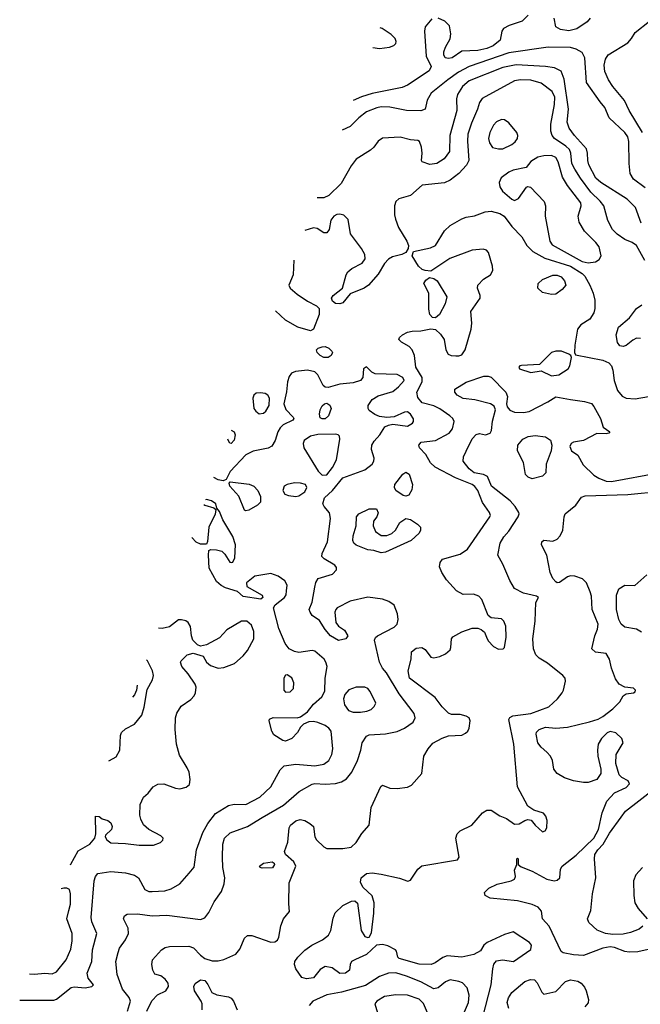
# Model space of a CAD drawing. Extents: x 1173079 to 1307053, y 522583 to 678478.
# Tile 170 of 256: x 1188154 to 1192381, y 579523 to 586234. Entities that reach past the tile are written whole.
import ezdxf

# ---------------------------------------------------------------- set-up
doc = ezdxf.new("R2010")
doc.units = 0

msp = doc.modelspace()

# ---------------------------------------------------------------- linework, layer by layer
at = {"layer": '0CON20XD'}
for points in [[(1190960.2, 586239.8), (1190916.7, 586185), (1190910.5, 586155), (1190923.1, 585985), (1190957.1, 585915), (1190942.2, 585885), (1190795, 585788.5), (1190758.3, 585771.7), (1190555, 585730.9), (1190481.5, 585708.5), (1190425.1, 585684.4)], [(1191617.1, 586265), (1191576.2, 586223.8), (1191488, 586195), (1191450, 586175), (1191438.1, 586155), (1191425.5, 586095), (1191378.2, 586055), (1191335, 586037.5), (1191275, 586024.7), (1191165, 586020), (1191098.8, 585975), (1191075, 585968.9), (1191052, 585975), (1191042.5, 585995), (1191042.9, 586015), (1191053.2, 586046.8), (1191085.9, 586104.1), (1191091.2, 586138.8), (1191081.3, 586191.3), (1191050, 586225), (1191005, 586244.3)], [(1192040.4, 586245), (1192019.9, 586220.1), (1191947.7, 586172.3), (1191895, 586157.8), (1191837.7, 586167.7), (1191806.4, 586186.4), (1191794.4, 586245)], [(1190558.5, 586044.8), (1190605, 586038.4), (1190673.3, 586046.7), (1190702, 586058), (1190715, 586071.2), (1190718.6, 586085), (1190711.4, 586105), (1190685, 586133.1), (1190622, 586175), (1190608.5, 586179.8)], [(1192395.7, 585465), (1192304.6, 585615), (1192273.7, 585683.7), (1192195, 585778.2), (1192165, 585824.4), (1192140.1, 585880.1), (1192134.6, 585925), (1192145, 585966.2), (1192162.9, 585995), (1192295, 586076), (1192322, 586105), (1192345, 586146.2), (1192444, 586225)], [(1192415, 585087.5), (1192335, 585147.8), (1192311.5, 585185), (1192304.5, 585255), (1192302.4, 585405), (1192295, 585435.7), (1192275.4, 585465), (1192170, 585565), (1192138.5, 585635), (1192108.5, 585675), (1192014.5, 585805), (1192003.5, 585973.5), (1191985, 586009.5), (1191945, 586033.3), (1191905, 586044.7), (1191754, 586046), (1191485, 586009), (1191215, 585914.8), (1191143.7, 585876.3), (1191069.1, 585825), (1190957.1, 585732.9), (1190928.1, 585685), (1190915.8, 585624.2), (1190885, 585611.9), (1190787.5, 585615), (1190675, 585636.9), (1190615, 585639.2), (1190586.1, 585633.9), (1190515, 585606.1), (1190463.9, 585566.1), (1190404.6, 585505.4), (1190350.1, 585481.5)], [(1192387.7, 584847.7), (1192347.9, 584955), (1192291, 585011), (1192112.5, 585125), (1192078, 585155), (1192030, 585245), (1192023.1, 585275), (1192022.4, 585325), (1192013.6, 585353.6), (1191932.7, 585445), (1191897.3, 585495), (1191883.4, 585535), (1191892, 585625), (1191861.3, 585828.7), (1191842.5, 585882.5), (1191797.1, 585907.1), (1191735, 585915.9), (1191535, 585926.6), (1191445, 585908.6), (1191215, 585817.5), (1191170.1, 585779.9), (1191135.3, 585725), (1191129.3, 585695), (1191130.9, 585615), (1191082.7, 585445), (1191080.8, 585335), (1191044.4, 585285), (1190995, 585254.6), (1190947.8, 585247.8), (1190896.2, 585265), (1190890, 585275), (1190894.4, 585325), (1190890.6, 585365), (1190876, 585405), (1190865, 585411.2), (1190815, 585416), (1190745, 585432.5), (1190625, 585427.5), (1190595, 585406.2), (1190566, 585365), (1190544, 585345), (1190445, 585284.2), (1190411.5, 585238.5), (1190342.9, 585117.1), (1190260, 585035), (1190225, 585020.5), (1190179.2, 585019.7)], [(1192412.1, 584592.1), (1192355, 584695.6), (1192326, 584716), (1192275, 584735.6), (1192223, 584773), (1192190.6, 584805), (1192160, 584865), (1192132.7, 584965), (1192107.1, 584997.1), (1192045, 585059.6), (1191973.2, 585153.2), (1191935, 585214.5), (1191915.3, 585255), (1191908.1, 585325), (1191898.4, 585348.4), (1191873.2, 585373.2), (1191797.3, 585425), (1191780.8, 585445), (1191772.4, 585475), (1191772.7, 585522.7), (1191796.7, 585655), (1191798.6, 585705), (1191780.9, 585745), (1191705, 585801.5), (1191635, 585822.4), (1191565, 585823.2), (1191525, 585816.8), (1191303, 585697), (1191285, 585670), (1191272.7, 585625), (1191231.7, 585528.3), (1191207.3, 585455), (1191203.3, 585406.7), (1191212.1, 585275), (1191198.1, 585241.9), (1191145, 585186.5), (1191085, 585139.4), (1191048, 585122), (1190895, 585105.4), (1190815, 585036.2), (1190737.2, 585012.8), (1190715.5, 584994.5), (1190706.9, 584965), (1190706.9, 584905), (1190714.4, 584875), (1190735, 584818.8), (1190790.5, 584725), (1190801.4, 584695), (1190800, 584675), (1190783.1, 584646.9), (1190757.3, 584632.7), (1190692.8, 584617.2), (1190665, 584602.1), (1190638.1, 584571.9), (1190595, 584498.6), (1190530.6, 584425), (1190499.2, 584405), (1190404.4, 584365.6), (1190355, 584304.3), (1190335, 584296.9), (1190305, 584300.6), (1190284, 584315), (1190276.7, 584336.7), (1190290, 584355), (1190352.5, 584405), (1190377.3, 584495), (1190389.1, 584515), (1190415, 584538.5), (1190485.3, 584574.7), (1190506.7, 584605), (1190504.6, 584634.6), (1190482.5, 584675), (1190406.5, 584775), (1190392.2, 584872.2), (1190362.4, 584902.4), (1190335, 584908.5), (1190314.2, 584905.8), (1190294.4, 584895), (1190273.1, 584866.9), (1190261.4, 584805), (1190245, 584782.5), (1190225, 584782), (1190180.3, 584810.3), (1190155, 584815.7), (1190096.9, 584797.2)], [(1191415, 585352.9), (1191445, 585354.4), (1191506.1, 585383.9), (1191528.6, 585401.4), (1191544.3, 585425), (1191545.7, 585445), (1191540, 585465), (1191485, 585531.9), (1191455, 585551.2), (1191435, 585553.8), (1191402, 585538), (1191380, 585515), (1191355.5, 585465), (1191347.9, 585425), (1191354.5, 585395), (1191375, 585364), (1191415, 585352.9)], [(1192025, 584577.5), (1192075, 584583.1), (1192101.1, 584598.9), (1192114.5, 584625), (1192100, 584685), (1192079.1, 584715), (1192001.7, 584791.7), (1191965, 584854.4), (1191957.2, 584895), (1191978.2, 584965), (1191975.4, 584985), (1191884.8, 585104.8), (1191850.1, 585160.1), (1191821.4, 585265), (1191805, 585294.5), (1191775, 585307.9), (1191725, 585307.1), (1191682.2, 585297.8), (1191635, 585268), (1191603.6, 585226.4), (1191515, 585208.1), (1191484.6, 585195.4), (1191434.4, 585155.6), (1191420, 585125), (1191424, 585095), (1191442, 585065), (1191505, 585010.8), (1191525, 585001.4), (1191550.8, 585015), (1191605, 585092.5), (1191615, 585097.5), (1191633.6, 585093.6), (1191726.5, 584995), (1191735.4, 584965), (1191733.8, 584895), (1191764.5, 584725), (1191779.9, 584699.9), (1191985, 584585.2), (1192025, 584577.5)], [(1189019.7, 579475), (1189053.6, 579546.4), (1189092.4, 579587.6), (1189148, 579615), (1189167.5, 579645), (1189165, 579666.7), (1189145, 579694), (1189115, 579716), (1189075, 579728.8), (1189060, 579755), (1189054, 579795), (1189059.2, 579825), (1189118.6, 579895), (1189145, 579910), (1189175, 579917.3), (1189305, 579919.5), (1189337, 579907), (1189385, 579856.7), (1189415, 579835.6), (1189465, 579820), (1189505, 579819.4), (1189545, 579828.6), (1189625.4, 579864.6), (1189652, 579898), (1189685, 579973.3), (1189705, 579991.2), (1189735, 579992), (1189865, 579945.7), (1189892.1, 579947.9), (1189909.5, 579960.5), (1189919.3, 579980.7), (1189933.4, 580056.6), (1189950, 580105), (1189992.5, 580155), (1189987.7, 580207.7), (1189988.3, 580351.7), (1190034.3, 580465), (1190022, 580495), (1189963.3, 580545), (1189956.7, 580565), (1189981.2, 580628.8), (1189988.1, 580725), (1189998.9, 580745), (1190035, 580773.8), (1190065, 580783.1), (1190095, 580776.2), (1190130, 580755), (1190154, 580735), (1190164, 580665), (1190176, 580645), (1190225, 580596), (1190245, 580584), (1190355, 580583.8), (1190412.5, 580595), (1190445, 580626.2), (1190483.9, 580686.1), (1190534.2, 580745), (1190547.5, 580865), (1190612.7, 581007.3), (1190625, 581016.2), (1190675.6, 580995.6), (1190725, 580992.7), (1190795, 581002.5), (1190822.6, 581017.4), (1190893.3, 581095), (1190905.5, 581214.5), (1190935, 581264), (1190968.1, 581301.9), (1191032.5, 581337.5), (1191075, 581351.8), (1191165, 581358.2), (1191189.9, 581370.1), (1191205.5, 581385), (1191214.5, 581405), (1191222.9, 581455), (1191214.5, 581474.5), (1191195, 581487.8), (1191155, 581497.1), (1191095, 581498.9), (1191075, 581506.9), (1191030.3, 581550.3), (1190984.2, 581615), (1190808.6, 581745), (1190800.5, 581795), (1190820, 581875), (1190822.5, 581925), (1190855, 581950), (1190892.5, 581955), (1190915, 581940.8), (1190955, 581888), (1190975, 581884.2), (1191015, 581892.9), (1191055, 581912.5), (1191085, 581938.8), (1191091.4, 581955), (1191095.7, 582014.3), (1191105, 582027.1), (1191165, 582062.5), (1191235, 582087.5), (1191275, 582087.1), (1191297.6, 582077.6), (1191319.5, 582059.5), (1191334.3, 582025), (1191345, 582001.2), (1191381.2, 581961.2), (1191415, 581944.3), (1191446.7, 581945), (1191456.2, 581955), (1191467.1, 582025), (1191465, 582100), (1191450.8, 582135), (1191435, 582149.2), (1191365, 582158), (1191345, 582173.8), (1191301.4, 582281.4), (1191282, 582305), (1191245, 582317.3), (1191175, 582316.2), (1191130.1, 582340.1), (1191060.4, 582415), (1191029.6, 582465), (1191013.3, 582505), (1191016.8, 582533.2), (1191033, 582557), (1191155, 582590.5), (1191204.2, 582625.8), (1191355.5, 582845), (1191359.5, 582855), (1191354.4, 582875), (1191305, 582944.2), (1191273.2, 583025), (1191253.2, 583053.2), (1191235, 583066.1), (1191121.2, 583111.2), (1190983.7, 583183.7), (1190952.9, 583212.9), (1190920.9, 583270.9), (1190876, 583315), (1190872.5, 583335), (1190887.5, 583355), (1190985, 583366.5), (1191078.6, 583415), (1191101.4, 583445), (1191113.5, 583495), (1191103.5, 583515), (1191083.3, 583535), (1191015, 583582.3), (1190975, 583601.1), (1190895, 583622.9), (1190865, 583660), (1190857.8, 583695), (1190894.1, 583765), (1190894.7, 583795), (1190852.4, 583865), (1190842.8, 583945), (1190827.5, 583985), (1190806.9, 584006.9), (1190754.3, 584035), (1190735.7, 584055), (1190741.2, 584068.8), (1190761.4, 584085), (1190795, 584103.8), (1190827.9, 584112.1), (1190885, 584113.5), (1190955, 584128.1), (1190985, 584121.9), (1191020.9, 584090.9), (1191044.3, 584055), (1191055.7, 583985), (1191072.5, 583955), (1191092.5, 583945), (1191125, 583942.2), (1191145, 583942.2), (1191165, 583950.6), (1191188.9, 583985), (1191228.5, 584125), (1191232.7, 584165), (1191227.5, 584245), (1191290, 584335), (1191289.1, 584355), (1191271.9, 584405), (1191274.3, 584425), (1191314, 584466), (1191360, 584495), (1191376.7, 584525), (1191373.5, 584555), (1191346.8, 584646.8), (1191333.2, 584663.2), (1191310.3, 584670.3), (1191235, 584663.6), (1191083.4, 584606.6), (1190955, 584521.2), (1190915, 584523.8), (1190895, 584532.5), (1190870.6, 584555), (1190826, 584625), (1190836.2, 584653.8), (1190951.2, 584678.8), (1190985, 584694), (1191046.7, 584795), (1191085, 584831.1), (1191165, 584876.9), (1191195, 584888.5), (1191251.9, 584898.1), (1191325.3, 584924.7), (1191365, 584928.5), (1191425, 584912.2), (1191454.5, 584895), (1191505.3, 584825.3), (1191575, 584754.4), (1191607.7, 584695), (1191649.5, 584655), (1191729.7, 584609.7), (1191905, 584554.8), (1191983.9, 584505), (1192002.3, 584485), (1192037.1, 584425), (1192059.3, 584369.3), (1192071.8, 584321.8), (1192071.8, 584265), (1192065.5, 584235), (1192037.9, 584192.1), (1191976.7, 584153.3), (1191953.3, 584125), (1191935.5, 584015.5), (1191933.3, 583965), (1191940.5, 583950.5), (1192125, 583914.5), (1192166.2, 583896.2), (1192183.8, 583873.8), (1192194.4, 583845), (1192202.2, 583775), (1192225.8, 583705.8), (1192257.4, 583667.4), (1192285, 583654.7), (1192345, 583648.8), (1192436.2, 583666.2)], [(1190021.9, 584594.4), (1190016.5, 584495), (1189987.8, 584425), (1189996.9, 584405), (1190044, 584364), (1190115, 584314.5), (1190174.6, 584284.6), (1190193.1, 584265), (1190193.1, 584225), (1190154.5, 584125.5), (1190135, 584114.4), (1190047.6, 584137.6), (1189965, 584186.2), (1189895, 584250.4)], [(1190985, 584201.2), (1190965, 584203.8), (1190947.5, 584225), (1190941.5, 584261.5), (1190940.4, 584370.4), (1190906.2, 584435), (1190920.5, 584459.5), (1190945, 584476.2), (1190975, 584471.2), (1190996.2, 584455), (1191062.5, 584345), (1191051.7, 584298.3), (1191012.5, 584225), (1190985, 584201.2)], [(1191775, 584360.8), (1191715, 584375.5), (1191682.9, 584405), (1191685.4, 584435), (1191715, 584462.3), (1191785, 584492.5), (1191815, 584493.2), (1191842.5, 584482.5), (1191864.7, 584454.7), (1191872.9, 584425), (1191849.6, 584395), (1191805, 584362.9), (1191775, 584360.8)], [(1192381.7, 584061.7), (1192355, 584064.5), (1192329.4, 584050.6), (1192285, 584012.9), (1192265, 584005.5), (1192241.1, 584011.1), (1192224.6, 584034.6), (1192217.5, 584085), (1192232.6, 584137.4), (1192307.2, 584202.8), (1192355, 584266.5), (1192390.5, 584289.5)], [(1190255, 583932.7), (1190225, 583932.7), (1190201.4, 583945), (1190180.8, 583965), (1190176, 583985), (1190186.2, 583995), (1190215, 584005.4), (1190235, 584005.9), (1190260, 583995), (1190280.9, 583975), (1190283.5, 583965), (1190274.4, 583945), (1190255, 583932.7)], [(1191775, 583807.5), (1191825, 583813.8), (1191890, 583855), (1191901.1, 583875), (1191912.5, 583932.5), (1191907.5, 583945), (1191894.1, 583954.1), (1191845, 583974.4), (1191805, 583975.5), (1191775.4, 583964.6), (1191695, 583883.3), (1191572.3, 583877.7), (1191560, 583875), (1191552.5, 583865), (1191557.5, 583855), (1191635, 583830), (1191705, 583841.2), (1191775, 583807.5)], [(1188887.1, 579475), (1188907.9, 579545), (1188899.5, 579569.5), (1188853.2, 579625), (1188816.7, 579725), (1188808.8, 579815), (1188823.5, 579875), (1188834.5, 579905), (1188875, 579962.9), (1188893.8, 580005), (1188891.8, 580041.8), (1188860, 580105), (1188868, 580125), (1188885, 580137.5), (1188955, 580139.6), (1189055, 580126.9), (1189155, 580129.5), (1189385, 580100.5), (1189415, 580113.3), (1189442.4, 580147.6), (1189477.7, 580222.3), (1189527.6, 580292.4), (1189547.3, 580345), (1189550.3, 580385), (1189537.6, 580455), (1189534.2, 580525), (1189538.1, 580615), (1189549.1, 580655), (1189588, 580692), (1189705.7, 580734.3), (1189804.3, 580795.7), (1189950.9, 580879.2), (1190056.8, 580973.2), (1190145, 581023.8), (1190165, 581028.7), (1190235, 581023.8), (1190305, 581027.5), (1190345, 581039.4), (1190379.8, 581060.2), (1190415.4, 581104.6), (1190454.4, 581185), (1190477.1, 581255), (1190485.7, 581305), (1190515, 581350), (1190535, 581359.2), (1190645, 581365.4), (1190725, 581382.5), (1190775.8, 581404.2), (1190834.1, 581445.9), (1190848.5, 581475), (1190841.5, 581505), (1190738.7, 581638.7), (1190651.3, 581781.3), (1190624.5, 581815), (1190605, 581853.8), (1190571.2, 582005), (1190577.7, 582022.3), (1190591.2, 582035), (1190705, 582092.9), (1190725.8, 582115), (1190731.9, 582145), (1190727.8, 582185), (1190704.5, 582244.5), (1190668.9, 582268.9), (1190625, 582284.4), (1190525, 582298.9), (1190405, 582270.5), (1190316.2, 582225), (1190306, 582215), (1190300, 582195), (1190306.2, 582125), (1190325, 582100), (1190365, 582073.8), (1190388.8, 582035), (1190375.6, 582014.4), (1190325, 582003.3), (1190271.2, 582035), (1190235, 582076.7), (1190195, 582140), (1190145, 582173.8), (1190132, 582195), (1190126, 582215), (1190145.7, 582265), (1190164.5, 582365.5), (1190171.7, 582398.3), (1190185.7, 582424.3), (1190285, 582454.4), (1190312.5, 582485), (1190310.9, 582500.9), (1190300.8, 582515), (1190228.3, 582558.3), (1190212, 582575), (1190212.9, 582595), (1190250, 582675), (1190270.4, 582835), (1190263.4, 582873.4), (1190227.5, 582915), (1190218.5, 582935), (1190229.6, 582975), (1190284.7, 583025.3), (1190355, 583112.5), (1190505, 583166.2), (1190555.5, 583205), (1190566.4, 583225), (1190567.9, 583245), (1190550.9, 583305), (1190551.8, 583335), (1190567.7, 583362.3), (1190607.8, 583405), (1190641.5, 583458.5), (1190665, 583471.5), (1190695, 583476.4), (1190795, 583463.5), (1190828.9, 583485), (1190835.3, 583495), (1190835.4, 583514.6), (1190815, 583544.5), (1190795, 583560.9), (1190775, 583560), (1190705, 583527.3), (1190655, 583523.6), (1190605, 583529.5), (1190573.4, 583543.4), (1190535, 583571.4), (1190526.9, 583585), (1190528.1, 583605), (1190555.4, 583644.6), (1190595, 583670.6), (1190695, 583700.5), (1190735, 583730.9), (1190771.8, 583775), (1190763.5, 583795), (1190725, 583815.8), (1190575, 583820.4), (1190552.6, 583832.6), (1190515, 583868.6), (1190496, 583855), (1190491.4, 583795), (1190476.1, 583773.9), (1190425, 583759.4), (1190335, 583748.8), (1190255, 583727.1), (1190235, 583729.6), (1190221.6, 583741.6), (1190185, 583813.6), (1190162.9, 583835), (1190115, 583845.4), (1190032.8, 583837.2), (1190005.5, 583824.5), (1189988.3, 583801.7), (1189978.1, 583765), (1189971.4, 583698.6), (1189952.5, 583615), (1189966.4, 583576.4), (1190016.7, 583525), (1190020, 583515), (1190013.3, 583505), (1189947.5, 583472.5), (1189927.4, 583452.6), (1189912.5, 583425), (1189894.4, 583365), (1189872.1, 583327.9), (1189845.6, 583314.4), (1189745, 583293.8), (1189695, 583267.9), (1189586.4, 583155), (1189560.7, 583099.3), (1189538.6, 583091.4), (1189505, 583098.2), (1189476.3, 583114.2)], [(1190568.2, 580215), (1190555, 580261.2), (1190492.1, 580322.1), (1190475.6, 580355), (1190479.4, 580385), (1190515, 580414.4), (1190555, 580419.1), (1190615, 580409.6), (1190741.7, 580381.7), (1190798.3, 580361.7), (1190815, 580370), (1190866.6, 580443.4), (1190893.2, 580466.8), (1191135, 580506.7), (1191146.2, 580525), (1191123.5, 580655), (1191134.4, 580685), (1191155, 580705.6), (1191233.8, 580745), (1191305, 580828.8), (1191335, 580846.2), (1191365, 580846.2), (1191425, 580806.9), (1191469.3, 580789.3), (1191525, 580750), (1191555, 580752), (1191595, 580776.7), (1191615, 580783.3), (1191638.3, 580778.3), (1191664, 580745), (1191715, 580698), (1191733.8, 580705), (1191744.3, 580725), (1191745.6, 580775), (1191737.1, 580805), (1191721.2, 580825), (1191655, 580846.2), (1191615, 580873.3), (1191544.1, 581004.1), (1191519.7, 581295), (1191485.7, 581465), (1191492.2, 581477.8), (1191512, 581488), (1191635, 581505.9), (1191758.8, 581551.2), (1191816.7, 581605), (1191848.5, 581645), (1191858.5, 581665), (1191870.8, 581725), (1191869.2, 581745), (1191854, 581765), (1191748.5, 581848.5), (1191691.2, 581881.2), (1191669.6, 581905), (1191653.3, 581945), (1191648, 582015), (1191665.4, 582135), (1191668.6, 582261.4), (1191686.7, 582295), (1191673.9, 582303.9), (1191585.4, 582325.4), (1191525, 582357.5), (1191491.3, 582411.3), (1191445, 582523.8), (1191411.2, 582585), (1191426, 582665), (1191451.1, 582708.9), (1191485, 582748), (1191550, 582845), (1191555.8, 582865), (1191552.5, 582875), (1191529.2, 582915), (1191494.4, 582955), (1191367.1, 583055), (1191340, 583120), (1191313.1, 583133.1), (1191249.2, 583145), (1191215, 583171.8), (1191175.5, 583225), (1191177.8, 583255), (1191195, 583294), (1191235, 583377.1), (1191262.4, 583407.6), (1191285, 583413.1), (1191326.6, 583403.4), (1191357.5, 583415), (1191366.9, 583435), (1191373.4, 583496.6), (1191394, 583575), (1191385, 583600), (1191360, 583615), (1191255, 583642.4), (1191175, 583651.2), (1191134.2, 583675), (1191117.5, 583695), (1191118, 583715), (1191195, 583764.3), (1191315, 583805.5), (1191345, 583805.4), (1191365, 583797.1), (1191464.4, 583695), (1191475.6, 583665), (1191470, 583615), (1191474.4, 583594.4), (1191492.4, 583572.4), (1191525, 583560), (1191585, 583556.2), (1191625, 583564.6), (1191751.2, 583628.8), (1191805, 583664.4), (1191905, 583644.7), (1192001.9, 583631.9), (1192047.8, 583617.8), (1192065, 583598), (1192109.4, 583515), (1192127.7, 583457.7), (1192172.5, 583425), (1192167.5, 583415), (1192149.5, 583410.5), (1192085, 583414), (1191995, 583366.9), (1191925, 583355.6), (1191910.6, 583345), (1191901.5, 583325), (1191913.1, 583295), (1191956.2, 583266.2), (1191990.8, 583200.8), (1192065, 583128.5), (1192098.7, 583108.7), (1192149.2, 583089.2), (1192185, 583086.1), (1192505, 583145.4)], [(1189785, 583548), (1189815, 583551.2), (1189831.2, 583565), (1189853.8, 583605), (1189856.2, 583655), (1189844.2, 583674.2), (1189825.5, 583685.5), (1189795, 583690.6), (1189765, 583687.5), (1189748.8, 583675), (1189742, 583655), (1189749.2, 583585), (1189761.2, 583565), (1189785, 583548)], [(1190215, 583512.9), (1190200, 583520), (1190196.2, 583546.2), (1190201.4, 583575), (1190215, 583602), (1190228.8, 583615), (1190245, 583620), (1190267, 583607), (1190274.4, 583585), (1190256.7, 583535), (1190235, 583513.1), (1190215, 583512.9)], [(1189595.2, 583436.8), (1189614.5, 583425), (1189621.1, 583405), (1189615, 583368.8), (1189595, 583344.4), (1189585, 583348), (1189575, 583363.8), (1189572.2, 583374.5)], [(1190215, 583129.5), (1190245, 583132.5), (1190285, 583182.5), (1190310.7, 583235), (1190334.3, 583375), (1190332, 583395), (1190323.3, 583405), (1190305, 583410), (1190185, 583407.5), (1190133.5, 583396.5), (1190090.6, 583365), (1190084.5, 583345), (1190090, 583315), (1190185.8, 583155.8), (1190215, 583129.5)], [(1191645, 583104.4), (1191618, 583115), (1191599.4, 583135), (1191585.5, 583215.5), (1191544.5, 583295), (1191546.9, 583335), (1191581.4, 583375), (1191616.2, 583393.8), (1191665, 583400.5), (1191735, 583391.4), (1191769.1, 583369.1), (1191778.2, 583335), (1191772.9, 583295), (1191740, 583205), (1191736.7, 583145), (1191715, 583121.9), (1191645, 583104.4)], [(1190785, 582985.7), (1190765, 582991.4), (1190716.2, 583025), (1190706, 583045), (1190708, 583065), (1190763, 583137), (1190785, 583150), (1190806.1, 583136.1), (1190828.5, 583065), (1190825, 583028.8), (1190805, 582994.3), (1190785, 582985.7)], [(1189695, 582887.1), (1189685, 582892), (1189646.4, 582986.4), (1189584.3, 583055), (1189580, 583075), (1189586.4, 583083.6), (1189717.7, 583067.7), (1189748.1, 583055), (1189775.5, 583025), (1189794.5, 582985), (1189793.3, 582945), (1189774.3, 582925), (1189715, 582891.9), (1189695, 582887.1)], [(1190035, 582984.3), (1190055, 582989.4), (1190095.6, 583015), (1190110, 583045), (1190101.2, 583065), (1190066.1, 583076.1), (1190025, 583076.8), (1189975, 583066.2), (1189955, 583054.2), (1189945.6, 583025), (1189960.6, 583000.6), (1189985, 582990.6), (1190035, 582984.3)], [(1192525, 579917.5), (1192365, 579880), (1192305, 579878.6), (1192275, 579882.2), (1192205, 579910.6), (1192175, 579914.1), (1192126, 579905), (1191995, 579855.4), (1191925, 579859.5), (1191855, 579873.3), (1191841.7, 579881.7), (1191759.2, 580055), (1191715.7, 580105), (1191707.8, 580157.8), (1191686, 580185), (1191645, 580202.1), (1191545, 580227.8), (1191357.3, 580247.3), (1191324.1, 580264.1), (1191318.8, 580285), (1191348.8, 580315), (1191405, 580341.9), (1191502.5, 580365), (1191525, 580376.7), (1191531.2, 580395), (1191523.9, 580436.1), (1191540, 580475), (1191540, 580515), (1191545, 580520), (1191550, 580515), (1191550, 580475), (1191569.3, 580459.3), (1191645, 580430.6), (1191745, 580375.8), (1191795, 580364.4), (1191815, 580369.2), (1191832.5, 580385), (1191838, 580445), (1191848.8, 580465), (1191945, 580538.9), (1192065.2, 580654.8), (1192096.5, 580715), (1192122, 580828), (1192153.4, 580906.6), (1192206, 580965), (1192285, 581000.9), (1192307.1, 581025), (1192298, 581045), (1192255, 581068.6), (1192237.1, 581087.1), (1192214.2, 581164.2), (1192217.1, 581225), (1192263.3, 581305), (1192255.6, 581335), (1192215, 581374.2), (1192175, 581382.5), (1192155, 581374.2), (1192116.2, 581333.8), (1192094.5, 581295.5), (1192089.4, 581255), (1192091.1, 581215), (1192113.3, 581125), (1192113.1, 581095), (1192085, 581054.2), (1192025, 581035.8), (1191995, 581034.3), (1191925, 581045.6), (1191865, 581067.5), (1191815, 581095.7), (1191792.9, 581125), (1191781.9, 581185), (1191768.9, 581215), (1191745, 581241.1), (1191704.7, 581274.7), (1191683.3, 581305), (1191671.9, 581365), (1191675, 581378), (1191692.9, 581395), (1191735, 581410.8), (1191805, 581405.4), (1191885, 581411.5), (1192035, 581447.1), (1192093, 581467), (1192125, 581484), (1192195, 581536.9), (1192240.8, 581585), (1192265, 581626.2), (1192285, 581638.8), (1192335, 581646.7), (1192345, 581653.8), (1192348, 581665), (1192335, 581678.8), (1192275, 581683.8), (1192236.2, 581705), (1192212.4, 581742.4), (1192184, 581815), (1192171.2, 581875), (1192147.5, 581915), (1192075, 581924), (1192050, 581945), (1192071.4, 582035), (1192089.4, 582080.6), (1192093.5, 582115), (1192053.5, 582215), (1192048.5, 582305), (1192040.5, 582335), (1192015.3, 582395.3), (1191987, 582423), (1191935, 582441.4), (1191905, 582444.2), (1191885, 582437.5), (1191831.7, 582398.3), (1191815, 582395.8), (1191805, 582401.4), (1191785, 582425.8), (1191767.7, 582465), (1191744.2, 582585), (1191708.8, 582655), (1191711.2, 582675), (1191725, 582686.2), (1191785, 582680), (1191815, 582694), (1191834.5, 582715.5), (1191854.4, 582755), (1191862.7, 582845), (1191870, 582865), (1191942.2, 582925), (1191980.5, 582979.5), (1192005, 582988.5), (1192295, 582998.7), (1192525, 583021.1)], [(1188153.7, 579551.6), (1188155, 579551.1), (1188385, 579551.8), (1188405, 579556.9), (1188505, 579636.9), (1188525, 579642.9), (1188600, 579635), (1188645.8, 579644.2), (1188656.7, 579655), (1188620.3, 579700.3), (1188614.1, 579734.1), (1188644.5, 579815), (1188649.2, 579895), (1188678.5, 580005), (1188645.2, 580085), (1188641.5, 580115), (1188661, 580365), (1188669.7, 580395), (1188685, 580414.5), (1188775, 580427.7), (1188875, 580419.3), (1188935, 580403.8), (1188962.1, 580385), (1189006.4, 580306.4), (1189032.8, 580292.8), (1189055, 580290.9), (1189142.7, 580297.3), (1189185, 580310.9), (1189244, 580345), (1189307.5, 580417.5), (1189342.4, 580457.6), (1189358.5, 580575), (1189400, 580695), (1189435.5, 580754.5), (1189487.2, 580822.8), (1189575, 580878.6), (1189615, 580887.1), (1189695, 580885.5), (1189788.6, 580935), (1189865, 581005.8), (1189927.9, 581122.1), (1189955, 581147.5), (1190035, 581158.9), (1190165, 581147.6), (1190225, 581160), (1190260.5, 581185), (1190279.6, 581225), (1190287.1, 581265), (1190274.3, 581385), (1190259.2, 581405), (1190233.7, 581423.7), (1190185, 581444.4), (1190155, 581449.4), (1190122.9, 581447.1), (1190087.5, 581432.5), (1190067.5, 581412.5), (1190045.8, 581375), (1190007.5, 581335), (1189965, 581317.1), (1189945, 581320.8), (1189885, 581360), (1189871.9, 581385), (1189853.8, 581455), (1189855, 581467.5), (1189881.2, 581478.8), (1190044.2, 581475.8), (1190067.1, 581482.9), (1190115, 581516), (1190155, 581569.2), (1190211.7, 581618.3), (1190232.5, 581657.5), (1190234.5, 581745), (1190247.5, 581825), (1190239.5, 581855), (1190226.7, 581875), (1190165, 581930.9), (1190145, 581934.5), (1190055, 581920.4), (1190025, 581926.8), (1189988.6, 581945), (1189961.7, 581981.7), (1189917.9, 582085), (1189883.3, 582225), (1189893.3, 582245), (1189957.5, 582295), (1189968.6, 582315), (1189972, 582342), (1189975, 582380), (1189959.7, 582409.7), (1189915, 582442), (1189865, 582458.6), (1189755, 582441.4), (1189697.5, 582395), (1189701.7, 582371.7), (1189805, 582312.5), (1189810, 582295), (1189796.1, 582283.9), (1189675, 582301.4), (1189636.1, 582336.1), (1189555, 582362), (1189525, 582378), (1189495, 582404), (1189444, 582495), (1189438.8, 582585), (1189443, 582617), (1189455, 582622.5), (1189495, 582620.8), (1189531.3, 582611.3), (1189551.7, 582591.7), (1189585, 582536.7), (1189595, 582533.8), (1189605, 582536.2), (1189620, 582565), (1189622.7, 582655), (1189605, 582712), (1189537.8, 582825), (1189515, 582882.5), (1189497.5, 582905), (1189488.8, 582935), (1189460, 582955), (1189425, 582964), (1189420.2, 582962.1)], [(1189408.3, 582929.7), (1189413.8, 582925), (1189476.7, 582906.7), (1189490, 582895), (1189485.9, 582864.1), (1189441.9, 582775), (1189433, 582677), (1189425, 582660), (1189385, 582660), (1189355, 582673.8), (1189325.1, 582704)], [(1190615, 582600), (1190565, 582617.1), (1190525, 582621.1), (1190445, 582652.2), (1190430, 582665), (1190423.1, 582685), (1190424.5, 582715), (1190446, 582785), (1190448.8, 582845), (1190463.3, 582865), (1190535, 582901.2), (1190585, 582900), (1190596.1, 582873.9), (1190586.7, 582845), (1190564.2, 582815.8), (1190560.8, 582785), (1190578, 582745), (1190615, 582717.5), (1190655, 582718.6), (1190687.6, 582732.4), (1190712.5, 582755), (1190744.1, 582805.9), (1190785, 582833.5), (1190815, 582828.2), (1190864.4, 582795), (1190883.1, 582775), (1190884.4, 582755), (1190874.3, 582735), (1190820, 582685), (1190645, 582604.2), (1190615, 582600)], [(1192388.8, 582058.8), (1192355, 582079.6), (1192275, 582093.1), (1192250, 582115), (1192235.4, 582145), (1192218.8, 582215), (1192218, 582312), (1192234.4, 582355.6), (1192275, 582379.2), (1192343.6, 582376.4), (1192425, 582450.9)], [(1188497.5, 580474.8), (1188502.7, 580477.3), (1188551.1, 580568.9), (1188631.4, 580615), (1188665.8, 580655), (1188672.9, 580685), (1188670, 580805), (1188695, 580803.3), (1188716.2, 580786.2), (1188755, 580776), (1188775, 580760), (1188782.5, 580735), (1188778, 580715), (1188737.5, 580675), (1188736.7, 580665), (1188746.7, 580645), (1188775, 580623.8), (1188875, 580619.4), (1188967, 580607), (1189065, 580607.5), (1189113.3, 580625), (1189128.3, 580641.7), (1189130, 580655), (1189115, 580672), (1189033.8, 580715), (1188996.8, 580746.8), (1188978, 580785), (1188972.7, 580812.7), (1188974, 580885), (1188996.7, 580935), (1189028.3, 580961.7), (1189063.3, 581005), (1189095, 581022.5), (1189136.4, 581026.4), (1189215, 580996.5), (1189245, 580992.2), (1189287.3, 581002.7), (1189309.5, 581020.5), (1189315.9, 581054.1), (1189307.8, 581105), (1189295.4, 581135.4), (1189241.1, 581221.1), (1189222.2, 581295), (1189213.1, 581395), (1189214.4, 581475.6), (1189225, 581507.5), (1189254.2, 581555.8), (1189319.1, 581600.9), (1189342, 581625), (1189352, 581645), (1189356.2, 581685), (1189350, 581705), (1189302, 581775), (1189258.8, 581825), (1189250, 581855), (1189253.3, 581865), (1189293.3, 581905), (1189335, 581916.2), (1189402.5, 581895), (1189426.2, 581855), (1189453.1, 581833.1), (1189505, 581814.4), (1189545, 581818.9), (1189615.8, 581845), (1189675, 581897.1), (1189706, 581934), (1189747.9, 582015), (1189748.2, 582065), (1189733.3, 582106.7), (1189701.2, 582135), (1189665, 582135.5), (1189565, 582074.3), (1189515, 582020), (1189425, 581972), (1189385, 581963.8), (1189363.9, 581973.9), (1189333.3, 582005), (1189323.9, 582033.9), (1189317.3, 582097.3), (1189301.2, 582125), (1189285, 582135.8), (1189255, 582144.3), (1189235, 582142.9), (1189173.6, 582096.4), (1189125, 582084.6), (1189098, 582087.8)], [(1188761.4, 581183.2), (1188765, 581184), (1188809.7, 581210.3), (1188836, 581255), (1188840, 581355), (1188846, 581375), (1188875, 581401.4), (1188935, 581431.4), (1188985, 581494.2), (1189001.6, 581548.4), (1189021.8, 581668.2), (1189058.9, 581735), (1189064.3, 581765), (1189057.9, 581795), (1189023.6, 581863.7), (1189017.6, 581871.2)], [(1189965, 581649.4), (1189995, 581651.9), (1190018, 581675), (1190020, 581715), (1190007.9, 581747.9), (1189975, 581769.2), (1189965, 581766), (1189953.8, 581745), (1189953.8, 581665), (1189965, 581649.4)], [(1188952.8, 581697.1), (1188948.2, 581665), (1188935, 581631.9), (1188922.8, 581616.8)], [(1190425, 581513.1), (1190475, 581514.4), (1190518.6, 581521.4), (1190547, 581533), (1190568.3, 581551.7), (1190578.6, 581575), (1190540, 581655), (1190525, 581675.6), (1190505, 581685.6), (1190445, 581685.6), (1190395, 581667.1), (1190368, 581635), (1190360, 581605), (1190365.8, 581565), (1190394.4, 581524.4), (1190425, 581513.1)], [(1192398.1, 580055), (1192372.5, 580035), (1192315, 580012), (1192265, 580001.9), (1192195, 579998.9), (1192145, 580006.3), (1192087.9, 580027.9), (1192030.6, 580080.6), (1192021.4, 580105), (1192045, 580162.5), (1192056.4, 580275), (1192078.5, 580385), (1192068.2, 580515), (1192072.2, 580545), (1192090.8, 580575), (1192128.4, 580615), (1192171.4, 580688.6), (1192251.2, 580798.8), (1192280.9, 580839.1), (1192481.5, 580995)], [(1189805, 580451.2), (1189792.5, 580455), (1189787.5, 580465), (1189815, 580486), (1189873.6, 580493.6), (1189886.7, 580485), (1189888.8, 580475), (1189875, 580452), (1189805, 580451.2)], [(1192395.3, 580454.7), (1192350.5, 580405), (1192334.5, 580365), (1192336.2, 580265), (1192343.6, 580215), (1192365.5, 580175), (1192427.5, 580105)], [(1188220, 579729.7), (1188255, 579728.1), (1188325, 579735.5), (1188375, 579730.5), (1188405, 579744.5), (1188470.8, 579825), (1188502.1, 579897.9), (1188512.1, 579955), (1188510.9, 580005), (1188475.5, 580105), (1188487.9, 580162.1), (1188499.2, 580205), (1188500, 580275), (1188492.5, 580305), (1188475, 580313.8), (1188455, 580314), (1188436.1, 580310)], [(1191307.7, 579435), (1191366.2, 579655), (1191375.7, 579764.3), (1191384.1, 579795.9), (1191401.7, 579818.3), (1191443, 579827), (1191516.4, 579813.6), (1191635, 579897.5), (1191639.1, 579925), (1191625.6, 579945), (1191515, 580016.7), (1191455, 579998.6), (1191336.8, 579943.2), (1191314.4, 579925.6), (1191292.7, 579887.3), (1191247.6, 579862.4), (1191165, 579844.6), (1191065, 579854.3), (1191035, 579842.5), (1190983.8, 579805), (1190955.4, 579794.6), (1190875, 579795.3), (1190737.5, 579835), (1190728.8, 579845), (1190721.2, 579885), (1190713.3, 579895), (1190662, 579922), (1190625, 579930.9), (1190584.6, 579925.4), (1190515, 579862.5), (1190440.7, 579829.3), (1190413.3, 579815), (1190403.8, 579795), (1190401.2, 579755), (1190373.8, 579735), (1190335, 579732.5), (1190282.1, 579772.1), (1190235, 579780.9), (1190200.1, 579759.9), (1190155, 579704.3), (1190106.2, 579696.2), (1190076.1, 579706.1), (1190034.3, 579764.3), (1190025.6, 579795), (1190027.8, 579815), (1190047.5, 579845), (1190095, 579891.1), (1190143.1, 579926.9), (1190216.6, 579963.4), (1190257.5, 579995), (1190273.2, 580025), (1190288.9, 580111.1), (1190303.3, 580146.7), (1190355, 580195.8), (1190414.5, 580225.5), (1190437, 580227), (1190455, 580213.3), (1190480.5, 580025), (1190505, 579985.7), (1190525, 579977.1), (1190535, 579980), (1190550.2, 580009.8), (1190566.1, 580145), (1190568.2, 580215)], [(1191175.7, 579455.7), (1191210.3, 579535), (1191214.6, 579584.6), (1191202.2, 579635), (1191168.9, 579668.9), (1191145, 579678.8), (1191085, 579688.8), (1191055, 579676.2), (1191005, 579634.6), (1190975, 579627.9), (1190886.6, 579676.6), (1190787.5, 579715), (1190715, 579736.7), (1190665, 579735.3), (1190605, 579712.4), (1190508.7, 579651.3), (1190345.2, 579604.8), (1190245, 579586.4), (1190149.5, 579545), (1190125.7, 579514.3)], [(1189396.2, 579485), (1189396.2, 579525), (1189390, 579545), (1189344.2, 579615), (1189340.8, 579645), (1189348.8, 579665), (1189385, 579690), (1189415, 579684), (1189435, 579658.8), (1189463.3, 579603.3), (1189496.4, 579586.4), (1189575, 579574.4), (1189594, 579565), (1189611.1, 579545), (1189635.5, 579485.5)], [(1191484.6, 579494.6), (1191473.8, 579535), (1191482.6, 579567.4), (1191505, 579603.3), (1191595, 579677.9), (1191633, 579693), (1191659.7, 579689.7), (1191678.3, 579668.3), (1191710, 579605), (1191725, 579592.5), (1191805, 579610.9), (1191872.4, 579677.6), (1191905, 579690), (1191955, 579681.5), (1191977.1, 579667.1), (1191999.9, 579639.9), (1192012.9, 579615), (1192028.5, 579555), (1192025, 579532.5), (1192003.5, 579506.5)], [(1190930.5, 579465), (1190905, 579527.8), (1190875, 579558.2), (1190795, 579584.6), (1190715, 579586.7), (1190637.5, 579575), (1190586.2, 579545), (1190573.8, 579525), (1190590, 579465)]]:
    msp.add_lwpolyline(points, dxfattribs=at)

doc.saveas('drawing.dxf')
